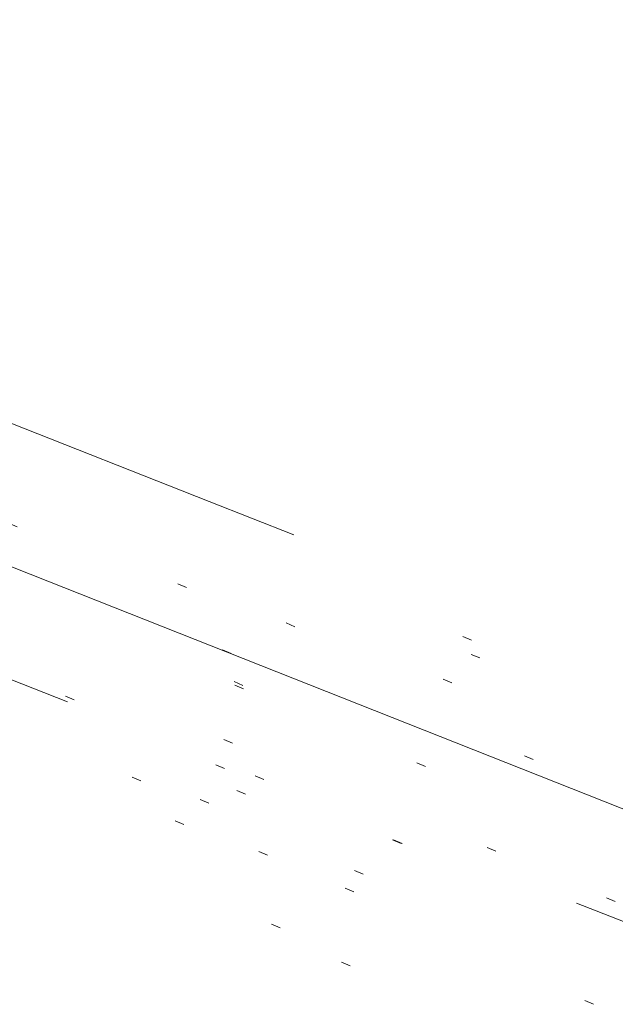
# Model space of a CAD drawing. Extents: x 413123 to 1465301, y 377724 to 504150.
# Tile 104 of 256: x 1463468.29 to 1463474.62, y 433125.6 to 433136.04. Entities that reach past the tile are written whole.
import ezdxf

# ---------------------------------------------------------------- set-up
doc = ezdxf.new("R2010")
doc.units = 0
doc.header["$MEASUREMENT"] = 0
for name, pattern in [('DGN Style 1', [8.732639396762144, 0.01453018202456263, -8.71810921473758]), ('DGN Style 3', [20.34225483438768, 14.53018202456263, -5.812072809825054]), ('DGN Style 5', [10.171127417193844, 4.35905460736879, -5.812072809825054]), ('ohcombex', [0])]:
    doc.linetypes.add(name, pattern=pattern)
for name, color, linetype, lineweight in [('PV_X_Curb', 120, 'DGN Style 1', 0), ('PV_X_EOP', 7, 'DGN Style 3', 0), ('PV_X_Walk', 120, 'DGN Style 5', 0), ('UT_X_Overhead_Combined', 30, 'ohcombex', 0)]:
    doc.layers.add(name, color=color, linetype=linetype, lineweight=lineweight)
doc.layers.add('SV_Observation (Construction)', color=97, linetype='DGN Style 1', lineweight=0, transparency=0.9)

msp = doc.modelspace()

# ---------------------------------------------------------------- linework, layer by layer
at = {"layer": 'PV_X_Curb'}
for points, knots in [([(1463694.730807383, 433042.1012902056, 573.2000085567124), (1463688.122071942, 433044.6665198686, 573.2117681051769), (1463681.5133365, 433047.2317495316, 573.2235276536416), (1463674.904601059, 433049.7969791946, 573.2352872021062), (1463669.906627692, 433051.7384291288, 573.2422034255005), (1463664.908654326, 433053.679879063, 573.249119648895), (1463659.910680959, 433055.6213289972, 573.2560358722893), (1463659.31440991, 433055.8530469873, 573.3282538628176), (1463658.718138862, 433056.0847649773, 573.400471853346), (1463658.121867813, 433056.3164829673, 573.4726898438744), (1463656.811811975, 433056.8455353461, 573.4691755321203), (1463655.501756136, 433057.3745877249, 573.4656612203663), (1463654.191700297, 433057.9036401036, 573.4621469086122), (1463647.078403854, 433060.7016199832, 573.4311409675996), (1463639.965107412, 433063.4995998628, 573.4001350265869), (1463632.851810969, 433066.2975797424, 573.3691290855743), (1463626.603526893, 433068.7760307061, 573.3262890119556), (1463620.355242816, 433071.25448167, 573.2834489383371), (1463614.10695874, 433073.7329326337, 573.2406088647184), (1463606.821724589, 433076.5483492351, 573.1778320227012), (1463599.536490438, 433079.3637658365, 573.1150551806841), (1463592.251256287, 433082.1791824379, 573.052278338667), (1463585.048675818, 433085.0513616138, 572.9767093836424), (1463577.846095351, 433087.9235407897, 572.901140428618), (1463570.643514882, 433090.7957199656, 572.8255714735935), (1463568.520856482, 433091.6009161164, 572.8136526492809), (1463566.398198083, 433092.4061122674, 572.8017338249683), (1463564.275539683, 433093.2113084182, 572.7898150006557), (1463563.658286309, 433093.4932407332, 572.723361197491), (1463563.041032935, 433093.7751730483, 572.6569073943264), (1463562.423779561, 433094.0571053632, 572.5904535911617), (1463557.897842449, 433095.8076798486, 572.5495712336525), (1463553.371905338, 433097.5582543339, 572.5086888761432), (1463548.845968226, 433099.3088288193, 572.4678065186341), (1463541.746736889, 433102.0973839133, 572.4116307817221), (1463534.647505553, 433104.8859390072, 572.3554550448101), (1463527.548274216, 433107.6744941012, 572.2992793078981), (1463527.099574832, 433107.8541490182, 572.3819727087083), (1463526.650875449, 433108.0338039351, 572.4646661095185), (1463526.202176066, 433108.2134588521, 572.5473595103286), (1463518.442801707, 433111.2934591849, 572.5872886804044), (1463510.683427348, 433114.3734595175, 572.6272178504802), (1463502.924052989, 433117.4534598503, 572.6671470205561), (1463495.101662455, 433120.5759616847, 572.6180249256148), (1463487.279271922, 433123.6984635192, 572.5689028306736), (1463479.456881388, 433126.8209653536, 572.5197807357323), (1463474.540841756, 433128.7396558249, 572.5305568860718), (1463469.624802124, 433130.6583462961, 572.5413330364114), (1463464.708762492, 433132.5770367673, 572.5521091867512), (1463464.15178183, 433132.7738995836, 572.4839343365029), (1463463.594801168, 433132.9707623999, 572.4157594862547), (1463463.037820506, 433133.1676252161, 572.3475846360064), (1463455.395093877, 433136.1460172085, 572.2965798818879), (1463447.752367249, 433139.1244092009, 572.2455751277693), (1463440.10964062, 433142.1028011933, 572.1945703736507), (1463439.463345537, 433142.3911085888, 572.2249332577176), (1463438.817050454, 433142.6794159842, 572.2552961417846), (1463438.170755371, 433142.9677233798, 572.2856590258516), (1463431.589276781, 433145.5431962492, 572.3185177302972), (1463425.007798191, 433148.1186691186, 572.351376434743), (1463418.4263196, 433150.6941419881, 572.3842351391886), (1463413.565512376, 433152.6091060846, 572.3506952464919), (1463408.704705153, 433154.5240701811, 572.3171553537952), (1463403.843897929, 433156.4390342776, 572.2836154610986), (1463402.295983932, 433157.0721267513, 572.2966227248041), (1463400.748069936, 433157.7052192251, 572.3096299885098), (1463399.20015594, 433158.3383116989, 572.3226372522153), (1463398.571326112, 433158.6030358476, 572.2531442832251), (1463397.942496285, 433158.8677599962, 572.1836513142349), (1463397.313666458, 433159.1324841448, 572.1141583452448), (1463389.499427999, 433162.1494767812, 572.1431257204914), (1463381.68518954, 433165.1664694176, 572.172093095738), (1463373.87095108, 433168.1834620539, 572.2010604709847), (1463373.202610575, 433168.4242856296, 572.2485422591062), (1463372.53427007, 433168.6651092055, 572.2960240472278), (1463371.865929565, 433168.9059327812, 572.3435058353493), (1463366.852918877, 433170.8940812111, 572.309207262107), (1463361.839908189, 433172.882229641, 572.2749086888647), (1463356.826897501, 433174.8703780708, 572.2406101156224), (1463350.263613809, 433177.4130764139, 572.2105829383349), (1463343.700330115, 433179.955774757, 572.1805557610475), (1463337.137046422, 433182.4984731, 572.1505285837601), (1463332.732110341, 433184.1753668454, 572.1399057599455), (1463328.327174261, 433185.8522605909, 572.129282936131), (1463323.922238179, 433187.5291543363, 572.1186601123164), (1463323.550514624, 433187.6736224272, 572.0672464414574), (1463323.17879107, 433187.8180905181, 572.0158327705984), (1463322.807067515, 433187.9625586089, 571.9644190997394), (1463314.242457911, 433191.4677850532, 571.9189611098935), (1463305.677848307, 433194.9730114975, 571.8735031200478), (1463297.113238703, 433198.4782379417, 571.8280451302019), (1463296.447798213, 433198.6498683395, 571.8729159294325), (1463295.782357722, 433198.8214987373, 571.917786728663), (1463295.116917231, 433198.9931291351, 571.9626575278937), (1463288.43623397, 433201.6173953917, 571.9595616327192), (1463281.755550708, 433204.2416616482, 571.9564657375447), (1463275.074867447, 433206.8659279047, 571.9533698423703), (1463270.698621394, 433208.5836220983, 571.955071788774), (1463266.322375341, 433210.3013162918, 571.9567737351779), (1463261.946129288, 433212.0190104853, 571.9584756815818), (1463261.255964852, 433212.2907585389, 571.8814296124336), (1463260.565800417, 433212.5625065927, 571.8043835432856), (1463259.875635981, 433212.8342546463, 571.7273374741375), (1463253.221984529, 433215.4661261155, 571.684237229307), (1463246.568333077, 433218.0979975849, 571.6411369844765), (1463239.914681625, 433220.7298690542, 571.5980367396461), (1463232.697418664, 433223.5591135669, 571.584901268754), (1463225.480155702, 433226.3883580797, 571.5717657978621), (1463218.262892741, 433229.2176025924, 571.5586303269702), (1463212.689928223, 433231.3845503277, 571.501804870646), (1463207.116963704, 433233.5514980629, 571.4449794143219), (1463201.543999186, 433235.7184457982, 571.3881539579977), (1463197.702392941, 433237.2969398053, 571.3824755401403), (1463193.860786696, 433238.8754338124, 571.376797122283), (1463190.01918045, 433240.4539278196, 571.3711187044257), (1463189.420555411, 433240.6641899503, 571.4587546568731), (1463188.821930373, 433240.874452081, 571.5463906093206), (1463188.223305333, 433241.0847142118, 571.6340265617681), (1463185.054584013, 433242.3131517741, 571.6250500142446), (1463181.885862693, 433243.5415893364, 571.6160734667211), (1463178.717141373, 433244.7700268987, 571.6070969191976), (1463171.181422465, 433247.7347391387, 571.5342143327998), (1463163.645703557, 433250.6994513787, 571.4613317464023), (1463156.10998465, 433253.6641636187, 571.3884491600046), (1463148.761307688, 433256.5197229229, 571.322577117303), (1463141.412630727, 433259.3752822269, 571.2567050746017), (1463134.063953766, 433262.2308415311, 571.1908330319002), (1463126.984343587, 433264.9936274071, 571.2120531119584), (1463119.904733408, 433267.756413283, 571.2332731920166), (1463112.82512323, 433270.519199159, 571.2544932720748), (1463106.948373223, 433272.8554993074, 571.272380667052), (1463101.071623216, 433275.1917994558, 571.290268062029), (1463095.19487321, 433277.5280996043, 571.3081554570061), (1463087.382378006, 433280.5556578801, 571.2445784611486), (1463079.569882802, 433283.583216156, 571.1810014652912), (1463071.757387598, 433286.6107744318, 571.1174244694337), (1463067.011834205, 433288.4980060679, 571.0790224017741), (1463062.266280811, 433290.385237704, 571.0406203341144), (1463057.520727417, 433292.27246934, 571.0022182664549), (1463052.596696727, 433294.1302708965, 570.9741905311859), (1463047.672666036, 433295.988072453, 570.946162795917), (1463042.748635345, 433297.8458740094, 570.9181350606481), (1463040.996474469, 433298.028892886, 570.6600759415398), (1463037.884741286, 433298.0614564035, 570.3732611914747), (1463033.533792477, 433297.4811137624, 570.213053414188), (1463028.578927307, 433295.8351240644, 570.8846791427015), (1463025.750437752, 433293.3300609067, 570.5443428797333), (1463024.222435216, 433291.00068514, 570.5092220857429), (1463023.412434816, 433289.7658735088, 570.490604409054), (1463022.602434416, 433288.5310618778, 570.4719867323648), (1463021.792434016, 433287.2962502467, 570.4533690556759), (1463021.001432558, 433285.3732457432, 570.5012869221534), (1463020.2104311, 433283.4502412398, 570.549204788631), (1463019.419429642, 433281.5272367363, 570.5971226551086), (1463018.531487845, 433279.3825151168, 570.6481372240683), (1463017.643546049, 433277.2377934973, 570.6991517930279), (1463016.755604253, 433275.0930718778, 570.7501663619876), (1463014.741467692, 433270.0950215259, 570.9656913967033), (1463012.727331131, 433265.096971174, 571.181216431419), (1463010.71319457, 433260.0989208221, 571.3967414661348)], [0, 0, 0, 0, 0.01923076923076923, 0.01923076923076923, 0.01923076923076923, 0.03846153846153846, 0.03846153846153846, 0.03846153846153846, 0.05769230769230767, 0.05769230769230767, 0.05769230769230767, 0.07692307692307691, 0.07692307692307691, 0.07692307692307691, 0.09615384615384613, 0.09615384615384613, 0.09615384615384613, 0.1153846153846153, 0.1153846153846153, 0.1153846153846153, 0.1346153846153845, 0.1346153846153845, 0.1346153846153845, 0.1538461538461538, 0.1538461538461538, 0.1538461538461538, 0.1730769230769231, 0.1730769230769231, 0.1730769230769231, 0.1923076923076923, 0.1923076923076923, 0.1923076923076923, 0.2115384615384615, 0.2115384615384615, 0.2115384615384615, 0.2307692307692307, 0.2307692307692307, 0.2307692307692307, 0.25, 0.25, 0.25, 0.269230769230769, 0.269230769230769, 0.269230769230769, 0.2884615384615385, 0.2884615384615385, 0.2884615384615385, 0.3076923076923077, 0.3076923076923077, 0.3076923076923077, 0.3269230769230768, 0.3269230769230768, 0.3269230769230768, 0.3461538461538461, 0.3461538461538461, 0.3461538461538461, 0.3653846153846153, 0.3653846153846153, 0.3653846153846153, 0.3846153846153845, 0.3846153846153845, 0.3846153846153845, 0.4038461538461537, 0.4038461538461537, 0.4038461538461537, 0.423076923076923, 0.423076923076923, 0.423076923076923, 0.4423076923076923, 0.4423076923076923, 0.4423076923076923, 0.4615384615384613, 0.4615384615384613, 0.4615384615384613, 0.4807692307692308, 0.4807692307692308, 0.4807692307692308, 0.5, 0.5, 0.5, 0.5192307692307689, 0.5192307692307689, 0.5192307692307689, 0.538461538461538, 0.538461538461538, 0.538461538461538, 0.5576923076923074, 0.5576923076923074, 0.5576923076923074, 0.576923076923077, 0.576923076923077, 0.576923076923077, 0.5961538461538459, 0.5961538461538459, 0.5961538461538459, 0.6153846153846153, 0.6153846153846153, 0.6153846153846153, 0.6346153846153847, 0.6346153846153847, 0.6346153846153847, 0.6538461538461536, 0.6538461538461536, 0.6538461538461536, 0.673076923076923, 0.673076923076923, 0.673076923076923, 0.6923076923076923, 0.6923076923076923, 0.6923076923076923, 0.7115384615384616, 0.7115384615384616, 0.7115384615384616, 0.7307692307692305, 0.7307692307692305, 0.7307692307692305, 0.7499999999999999, 0.7499999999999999, 0.7499999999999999, 0.7692307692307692, 0.7692307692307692, 0.7692307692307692, 0.7884615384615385, 0.7884615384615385, 0.7884615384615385, 0.8076923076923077, 0.8076923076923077, 0.8076923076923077, 0.826923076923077, 0.826923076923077, 0.826923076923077, 0.846153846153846, 0.846153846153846, 0.846153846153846, 0.8653846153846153, 0.8653846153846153, 0.8653846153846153, 0.8846153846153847, 0.8846153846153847, 0.8846153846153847, 0.9038461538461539, 0.9038461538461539, 0.9038461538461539, 0.9087225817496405, 0.9125585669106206, 0.9159702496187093, 0.9230769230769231, 0.9230769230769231, 0.9230769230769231, 0.9423076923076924, 0.9423076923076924, 0.9423076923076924, 0.9615384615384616, 0.9615384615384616, 0.9615384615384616, 0.9807692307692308, 0.9807692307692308, 0.9807692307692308, 1, 1, 1, 1]), ([(1464212.130625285, 432930.1921386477, 574.8569475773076), (1464211.309927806, 432926.6717508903, 574.8043550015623), (1464208.620583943, 432919.4336842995, 574.59247811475), (1464203.942792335, 432911.4759950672, 574.9755149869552), (1464198.528113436, 432907.065000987, 574.3013993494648), (1464195.129930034, 432904.9843538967, 574.1567793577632), (1464190.424056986, 432902.8821727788, 574.9491376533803), (1464184.484657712, 432901.1540257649, 574.5405969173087), (1464177.178004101, 432901.5982480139, 574.618938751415), (1464172.360644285, 432902.5498269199, 574.540636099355), (1464170.098213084, 432903.4430988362, 574.5563680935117), (1464162.859082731, 432906.3013125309, 574.606705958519), (1464155.619952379, 432909.1595262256, 574.6570438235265), (1464148.380822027, 432912.0177399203, 574.7073816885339), (1464141.151301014, 432914.8902431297, 574.7073216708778), (1464133.92178, 432917.7627463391, 574.7072616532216), (1464126.692258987, 432920.6352495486, 574.7072016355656), (1464118.299673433, 432923.8963305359, 574.7083911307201), (1464109.907087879, 432927.1574115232, 574.7095806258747), (1464101.514502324, 432930.4184925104, 574.7107701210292), (1464094.565360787, 432933.130540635, 574.7407559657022), (1464087.61621925, 432935.8425887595, 574.7707418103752), (1464080.667077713, 432938.554636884, 574.8007276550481), (1464073.934937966, 432941.2263393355, 574.8213669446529), (1464067.202798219, 432943.898041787, 574.8420062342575), (1464060.470658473, 432946.5697442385, 574.8626455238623), (1464057.576627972, 432947.7186628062, 574.8432796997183), (1464054.682597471, 432948.8675813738, 574.8239138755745), (1464051.788566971, 432950.0164999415, 574.8045480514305), (1464048.178118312, 432951.4627468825, 574.7485807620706), (1464044.567669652, 432952.9089938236, 574.6926134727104), (1464040.957220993, 432954.3552407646, 574.6366461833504), (1464036.026248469, 432956.2655431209, 574.6576247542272), (1464031.095275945, 432958.1758454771, 574.6786033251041), (1464026.164303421, 432960.0861478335, 574.6995818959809), (1464025.481248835, 432960.3621999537, 574.7846270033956), (1464024.798194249, 432960.6382520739, 574.8696721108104), (1464024.115139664, 432960.9143041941, 574.9547172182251), (1464019.953009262, 432962.5411523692, 574.9621940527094), (1464015.790878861, 432964.1680005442, 574.9696708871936), (1464011.628748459, 432965.7948487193, 574.977147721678), (1464011.04864364, 432966.0149524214, 574.8862879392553), (1464010.46853882, 432966.2350561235, 574.7954281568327), (1464009.888434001, 432966.4551598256, 574.7045683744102), (1464003.274891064, 432969.0729880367, 574.7150542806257), (1463996.661348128, 432971.6908162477, 574.7255401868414), (1463990.047805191, 432974.3086444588, 574.736026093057), (1463988.669673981, 432974.8809759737, 574.7338566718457), (1463987.29154277, 432975.4533074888, 574.7316872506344), (1463985.91341156, 432976.0256390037, 574.7295178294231), (1463985.302306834, 432976.2580753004, 574.8215004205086), (1463984.691202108, 432976.4905115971, 574.9134830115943), (1463984.080097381, 432976.7229478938, 575.0054656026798), (1463979.817419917, 432978.3858828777, 575.0066354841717), (1463975.554742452, 432980.0488178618, 575.0078053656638), (1463971.292064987, 432981.7117528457, 575.0089752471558), (1463963.356387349, 432984.9149377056, 575.0146263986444), (1463955.420709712, 432988.1181225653, 575.0202775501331), (1463947.485032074, 432991.3213074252, 575.0259287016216), (1463941.290077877, 432993.6868748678, 575.0083102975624), (1463935.095123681, 432996.0524423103, 574.990691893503), (1463928.900169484, 432998.4180097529, 574.9730734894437), (1463921.313287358, 433001.3706240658, 574.974915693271), (1463913.726405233, 433004.3232383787, 574.9767578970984), (1463906.139523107, 433007.2758526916, 574.9786001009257), (1463898.560596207, 433010.2391392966, 574.9626699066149), (1463890.981669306, 433013.2024259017, 574.9467397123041), (1463883.402742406, 433016.1657125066, 574.9308095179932), (1463881.345594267, 433016.9902447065, 574.9117253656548), (1463879.288446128, 433017.8147769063, 574.8926412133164), (1463877.231297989, 433018.6393091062, 574.8735570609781), (1463876.686567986, 433018.90836837, 574.7907628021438), (1463876.141837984, 433019.1774276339, 574.7079685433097), (1463875.597107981, 433019.4464868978, 574.6251742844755), (1463866.491552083, 433023.0102079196, 574.5286453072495), (1463857.385996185, 433026.5739289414, 574.4321163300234), (1463848.280440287, 433030.1376499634, 574.3355873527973), (1463842.273435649, 433032.5433451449, 574.290891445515), (1463836.26643101, 433034.9490403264, 574.2461955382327), (1463830.259426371, 433037.354735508, 574.2014996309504), (1463827.706954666, 433038.3596743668, 574.2016278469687), (1463825.154482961, 433039.3646132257, 574.2017560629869), (1463822.602011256, 433040.3695520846, 574.2018842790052), (1463822.273060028, 433040.5216812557, 574.2449460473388), (1463821.9441088, 433040.673810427, 574.2880078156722), (1463821.615157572, 433040.8259395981, 574.3310695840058), (1463814.081882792, 433043.8160048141, 574.2658061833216), (1463806.548608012, 433046.8060700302, 574.2005427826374), (1463799.015333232, 433049.7961352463, 574.1352793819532), (1463790.881392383, 433052.9784830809, 574.0409375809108), (1463782.747451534, 433056.1608309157, 573.9465957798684), (1463774.613510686, 433059.3431787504, 573.8522539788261), (1463767.30279864, 433062.1866842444, 573.7907467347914), (1463759.992086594, 433065.0301897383, 573.7292394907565), (1463752.681374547, 433067.8736952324, 573.6677322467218), (1463745.746627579, 433070.6484046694, 573.6115134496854), (1463738.81188061, 433073.4231141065, 573.5552946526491), (1463731.877133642, 433076.1978235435, 573.4990758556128), (1463723.920721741, 433079.269784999, 573.4558768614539), (1463715.96430984, 433082.3417464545, 573.412677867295), (1463708.007897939, 433085.4137079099, 573.3694788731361), (1463699.705494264, 433088.6982952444, 573.2960693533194), (1463691.40309059, 433091.9828825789, 573.2226598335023), (1463683.100686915, 433095.2674699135, 573.1492503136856), (1463675.369218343, 433098.3176278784, 573.0764007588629), (1463667.637749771, 433101.3677858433, 573.0035512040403), (1463659.906281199, 433104.4179438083, 572.9307016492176), (1463654.180695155, 433106.6960611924, 572.8929602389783), (1463648.455109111, 433108.9741785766, 572.855218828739), (1463642.729523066, 433111.2522959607, 572.8174774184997), (1463634.990870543, 433114.2968556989, 572.7735525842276), (1463627.252218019, 433117.3414154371, 572.7296277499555), (1463619.513565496, 433120.3859751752, 572.6857029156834), (1463610.349498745, 433123.93395352, 572.6620255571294), (1463601.185431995, 433127.4819318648, 572.6383481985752), (1463592.021365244, 433131.0299102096, 572.6146708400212), (1463584.379899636, 433134.0860580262, 572.5703305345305), (1463576.738434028, 433137.1422058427, 572.5259902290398), (1463569.096968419, 433140.1983536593, 572.4816499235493), (1463560.424944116, 433143.6374746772, 572.4263088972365), (1463551.752919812, 433147.0765956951, 572.3709678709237), (1463543.080895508, 433150.5157167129, 572.315626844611), (1463535.024004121, 433153.6725581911, 572.2917231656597), (1463526.967112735, 433156.8293996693, 572.2678194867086), (1463518.910221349, 433159.9862411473, 572.2439158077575), (1463505.273646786, 433165.3724393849, 572.2223349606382), (1463491.637072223, 433170.7586376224, 572.2007541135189), (1463478.00049766, 433176.1448358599, 572.1791732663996), (1463470.02998399, 433179.2607996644, 572.1634328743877), (1463462.05947032, 433182.3767634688, 572.1476924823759), (1463454.08895665, 433185.4927272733, 572.1319520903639), (1463447.976240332, 433187.9013968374, 572.1084402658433), (1463441.863524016, 433190.3100664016, 572.084928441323), (1463435.750807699, 433192.7187359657, 572.0614166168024), (1463430.533446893, 433194.7109056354, 572.0246570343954), (1463425.316086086, 433196.703075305, 571.9878974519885), (1463420.098725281, 433198.6952449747, 571.9511378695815), (1463420.088321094, 433198.7497997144, 571.9601351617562), (1463420.077916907, 433198.804354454, 571.9691324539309), (1463420.067512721, 433198.8589091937, 571.9781297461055)], [0, 0, 0, 0, 0.004233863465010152, 0.009367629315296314, 0.01063404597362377, 0.01259545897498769, 0.01409081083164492, 0.01684419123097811, 0.01986488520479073, 0.02272727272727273, 0.02272727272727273, 0.02272727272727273, 0.04545454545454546, 0.04545454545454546, 0.04545454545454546, 0.06818181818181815, 0.06818181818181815, 0.06818181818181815, 0.09090909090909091, 0.09090909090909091, 0.09090909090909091, 0.1136363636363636, 0.1136363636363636, 0.1136363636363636, 0.1363636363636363, 0.1363636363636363, 0.1363636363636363, 0.159090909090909, 0.159090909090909, 0.159090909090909, 0.1818181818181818, 0.1818181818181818, 0.1818181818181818, 0.2045454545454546, 0.2045454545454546, 0.2045454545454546, 0.2272727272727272, 0.2272727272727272, 0.2272727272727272, 0.2499999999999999, 0.2499999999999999, 0.2499999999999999, 0.2727272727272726, 0.2727272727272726, 0.2727272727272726, 0.2954545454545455, 0.2954545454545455, 0.2954545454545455, 0.3181818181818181, 0.3181818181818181, 0.3181818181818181, 0.3409090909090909, 0.3409090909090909, 0.3409090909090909, 0.3636363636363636, 0.3636363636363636, 0.3636363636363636, 0.3863636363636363, 0.3863636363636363, 0.3863636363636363, 0.4090909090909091, 0.4090909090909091, 0.4090909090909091, 0.4318181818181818, 0.4318181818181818, 0.4318181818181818, 0.4545454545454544, 0.4545454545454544, 0.4545454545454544, 0.4772727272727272, 0.4772727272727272, 0.4772727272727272, 0.4999999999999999, 0.4999999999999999, 0.4999999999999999, 0.5227272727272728, 0.5227272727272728, 0.5227272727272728, 0.5454545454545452, 0.5454545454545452, 0.5454545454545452, 0.5681818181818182, 0.5681818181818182, 0.5681818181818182, 0.5909090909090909, 0.5909090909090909, 0.5909090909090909, 0.6136363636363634, 0.6136363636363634, 0.6136363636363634, 0.6363636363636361, 0.6363636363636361, 0.6363636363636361, 0.6590909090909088, 0.6590909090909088, 0.6590909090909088, 0.6818181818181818, 0.6818181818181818, 0.6818181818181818, 0.7045454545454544, 0.7045454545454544, 0.7045454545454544, 0.7272727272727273, 0.7272727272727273, 0.7272727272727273, 0.75, 0.75, 0.75, 0.7727272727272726, 0.7727272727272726, 0.7727272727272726, 0.7954545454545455, 0.7954545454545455, 0.7954545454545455, 0.8181818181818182, 0.8181818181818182, 0.8181818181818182, 0.8409090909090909, 0.8409090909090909, 0.8409090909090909, 0.8636363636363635, 0.8636363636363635, 0.8636363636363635, 0.8863636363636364, 0.8863636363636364, 0.8863636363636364, 0.9090909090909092, 0.9090909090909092, 0.9090909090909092, 0.9318181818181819, 0.9318181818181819, 0.9318181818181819, 0.9545454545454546, 0.9545454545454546, 0.9545454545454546, 0.9772727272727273, 0.9772727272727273, 0.9772727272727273, 1, 1, 1, 1])]:
    msp.add_open_spline(points, degree=3, knots=knots, dxfattribs=at)
at = {"layer": 'PV_X_EOP'}
for points, knots in [([(1463695.37345491, 433042.3269481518, 573.2056029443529), (1463695.118355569, 433042.4173281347, 573.1929567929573), (1463694.863256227, 433042.5077081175, 573.1803106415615), (1463694.608156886, 433042.5980881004, 573.1676644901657), (1463688.127196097, 433045.133574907, 573.1638691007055), (1463681.646235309, 433047.6690617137, 573.1600737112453), (1463675.165274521, 433050.2045485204, 573.1562783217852), (1463668.255959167, 433052.9440202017, 573.1540820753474), (1463661.346643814, 433055.6834918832, 573.1518858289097), (1463654.437328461, 433058.4229635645, 573.149689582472), (1463647.338400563, 433061.2071824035, 573.1301154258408), (1463640.239472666, 433063.9914012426, 573.1105412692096), (1463633.140544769, 433066.7756200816, 573.0909671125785), (1463626.823799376, 433069.2202639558, 573.0453158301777), (1463620.507053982, 433071.6649078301, 572.999664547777), (1463614.190308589, 433074.1095517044, 572.9540132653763), (1463606.930945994, 433076.9629614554, 572.8967218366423), (1463599.671583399, 433079.8163712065, 572.8394304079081), (1463592.412220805, 433082.6697809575, 572.7821389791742), (1463585.208613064, 433085.5359198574, 572.7224006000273), (1463578.005005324, 433088.4020587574, 572.6626622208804), (1463570.801397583, 433091.2681976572, 572.6029238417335), (1463563.539543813, 433094.1288766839, 572.5195568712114), (1463556.277690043, 433096.9895557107, 572.4361899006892), (1463549.015836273, 433099.8502347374, 572.3528229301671), (1463541.464235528, 433102.896740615, 572.3143753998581), (1463533.912634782, 433105.9432464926, 572.2759278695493), (1463526.361034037, 433108.9897523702, 572.2374803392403), (1463524.510466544, 433109.6486739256, 572.222419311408), (1463522.659899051, 433110.307595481, 572.2073582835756), (1463520.809331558, 433110.9665170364, 572.1922972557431), (1463520.996148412, 433111.478044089, 572.2051758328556), (1463521.182965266, 433111.9895711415, 572.2180544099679), (1463521.36978212, 433112.5010981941, 572.2309329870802), (1463520.520611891, 433112.8412018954, 572.2365752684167), (1463519.671441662, 433113.1813055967, 572.2422175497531), (1463518.822271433, 433113.5214092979, 572.2478598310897), (1463518.644435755, 433113.0349413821, 572.2388127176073), (1463518.466600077, 433112.5484734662, 572.229765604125), (1463518.288764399, 433112.0620055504, 572.2207184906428), (1463514.835464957, 433113.4033588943, 572.2367800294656), (1463511.382165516, 433114.7447122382, 572.2528415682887), (1463507.928866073, 433116.0860655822, 572.2689031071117), (1463493.594865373, 433121.7420238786, 572.2482959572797), (1463479.260864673, 433127.3979821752, 572.2276888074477), (1463464.926863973, 433133.0539404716, 572.2070816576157), (1463449.455525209, 433139.0728186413, 572.1640707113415), (1463433.984186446, 433145.0916968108, 572.1210597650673), (1463418.512847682, 433151.1105749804, 572.0780488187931), (1463413.328996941, 433153.1553309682, 572.0135393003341), (1463408.145146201, 433155.200086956, 571.9490297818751), (1463402.961295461, 433157.2448429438, 571.8845202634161), (1463403.132465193, 433157.7716799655, 571.9190447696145), (1463403.303634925, 433158.2985169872, 571.953569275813), (1463403.474804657, 433158.825354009, 571.9880937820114), (1463402.600267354, 433159.1613721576, 571.9863420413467), (1463401.725730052, 433159.4973903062, 571.984590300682), (1463400.851192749, 433159.8334084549, 571.9828385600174), (1463400.653049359, 433159.3552482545, 571.9439093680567), (1463400.454905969, 433158.8770880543, 571.9049801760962), (1463400.256762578, 433158.3989278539, 571.8660509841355), (1463399.322085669, 433158.774478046, 571.9116587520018), (1463398.387408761, 433159.150028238, 571.9572665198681), (1463397.452731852, 433159.5255784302, 572.0028742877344), (1463389.04126259, 433162.8168634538, 571.9920574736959), (1463380.629793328, 433166.1081484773, 571.9812406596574), (1463372.218324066, 433169.3994335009, 571.9704238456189), (1463367.156032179, 433171.3851717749, 571.9528553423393), (1463362.093740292, 433173.370910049, 571.9352868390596), (1463357.031448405, 433175.3566483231, 571.91771833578), (1463350.485608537, 433177.9162151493, 571.9032139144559), (1463343.93976867, 433180.4757819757, 571.8887094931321), (1463337.393928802, 433183.0353488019, 571.8742050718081), (1463332.955818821, 433184.7683232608, 571.8612483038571), (1463328.517708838, 433186.5012977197, 571.8482915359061), (1463324.079598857, 433188.2342721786, 571.835334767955), (1463307.834725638, 433194.592922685, 571.7755947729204), (1463291.58985242, 433200.9515731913, 571.7158547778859), (1463275.344979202, 433207.3102236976, 571.6561147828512), (1463270.255842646, 433209.3105723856, 571.6395679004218), (1463265.16670609, 433211.3109210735, 571.6230210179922), (1463260.077569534, 433213.3112697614, 571.6064741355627), (1463253.452444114, 433215.9179517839, 571.5595870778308), (1463246.827318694, 433218.5246338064, 571.5127000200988), (1463240.202193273, 433221.1313158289, 571.4658129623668), (1463232.962477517, 433223.9732301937, 571.4532933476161), (1463225.722761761, 433226.8151445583, 571.4407737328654), (1463218.483046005, 433229.6570589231, 571.4282541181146), (1463212.90690448, 433231.8646312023, 571.4088467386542), (1463207.330762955, 433234.0722034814, 571.3894393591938), (1463201.754621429, 433236.2797757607, 571.3700319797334), (1463194.142429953, 433239.2572758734, 571.3409586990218), (1463186.530238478, 433242.2347759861, 571.3118854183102), (1463178.918047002, 433245.2122760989, 571.2828121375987), (1463169.428496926, 433248.9128530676, 571.1919051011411), (1463159.93894685, 433252.6134300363, 571.1009980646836), (1463150.449396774, 433256.314007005, 571.0100910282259), (1463145.077359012, 433258.4557943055, 570.9673048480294), (1463139.70532125, 433260.5975816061, 570.9245186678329), (1463134.333283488, 433262.7393689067, 570.8817324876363), (1463132.297653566, 433263.5246301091, 570.8037126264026), (1463130.262023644, 433264.3098913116, 570.7256927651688), (1463128.226393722, 433265.0951525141, 570.6476729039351), (1463128.413443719, 433265.4813551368, 570.6980714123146), (1463128.600493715, 433265.8675577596, 570.748469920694), (1463128.787543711, 433266.2537603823, 570.7988684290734), (1463127.919822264, 433266.676285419, 570.7925938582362), (1463127.052100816, 433267.0988104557, 570.786319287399), (1463126.184379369, 433267.5213354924, 570.7800447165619), (1463126.004706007, 433267.0870623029, 570.7088488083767), (1463125.825032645, 433266.6527891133, 570.6376529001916), (1463125.645359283, 433266.2185159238, 570.5664569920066), (1463121.458270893, 433267.8591123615, 570.6667666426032), (1463117.271182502, 433269.4997087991, 570.7670762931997), (1463113.084094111, 433271.1403052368, 570.8673859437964), (1463107.189564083, 433273.4271367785, 570.8747985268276), (1463101.295034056, 433275.7139683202, 570.8822111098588), (1463095.400504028, 433278.0007998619, 570.88962369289), (1463087.576983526, 433281.0591137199, 570.8606773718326), (1463079.753463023, 433284.117427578, 570.8317310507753), (1463071.92994252, 433287.175741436, 570.8027847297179), (1463067.216062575, 433289.0371870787, 570.7609532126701), (1463062.502182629, 433290.8986327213, 570.7191216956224), (1463057.788302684, 433292.7600783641, 570.6772901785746), (1463055.438489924, 433293.6549933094, 570.597871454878), (1463053.088677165, 433294.5499082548, 570.5184527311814), (1463050.738864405, 433295.4448232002, 570.4390340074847), (1463050.919405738, 433295.974786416, 570.493206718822), (1463051.099947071, 433296.5047496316, 570.547379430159), (1463051.280488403, 433297.0347128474, 570.6015521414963), (1463050.479713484, 433297.3478403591, 570.5996470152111), (1463049.678938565, 433297.660967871, 570.5977418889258), (1463048.878163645, 433297.9740953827, 570.5958367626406), (1463048.616684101, 433297.4827268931, 570.554312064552), (1463048.355204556, 433296.9913584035, 570.5127873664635), (1463048.093725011, 433296.499989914, 570.471262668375), (1463046.16244202, 433297.1796919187, 570.4532430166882), (1463044.231159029, 433297.8593939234, 570.4352233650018), (1463042.299876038, 433298.5390959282, 570.4172037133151), (1463040.683227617, 433298.6270722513, 570.3881765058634), (1463037.665619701, 433298.5647521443, 570.3323767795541), (1463033.387011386, 433297.9238663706, 570.2772123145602), (1463028.240821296, 433296.3164198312, 570.1397972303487), (1463025.314393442, 433293.7317706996, 570.0019896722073), (1463023.773730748, 433291.3674614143, 569.9858104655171), (1463022.862373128, 433289.9688870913, 569.9762398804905), (1463021.951015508, 433288.5703127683, 569.966669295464), (1463021.039657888, 433287.1717384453, 569.9570987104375)], [0, 0, 0, 0, 0.02083333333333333, 0.02083333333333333, 0.02083333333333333, 0.04166666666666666, 0.04166666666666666, 0.04166666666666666, 0.06249999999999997, 0.06249999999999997, 0.06249999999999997, 0.08333333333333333, 0.08333333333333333, 0.08333333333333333, 0.1041666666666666, 0.1041666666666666, 0.1041666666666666, 0.1249999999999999, 0.1249999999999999, 0.1249999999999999, 0.1458333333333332, 0.1458333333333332, 0.1458333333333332, 0.1666666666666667, 0.1666666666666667, 0.1666666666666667, 0.1875, 0.1875, 0.1875, 0.2083333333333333, 0.2083333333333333, 0.2083333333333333, 0.2291666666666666, 0.2291666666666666, 0.2291666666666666, 0.2499999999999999, 0.2499999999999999, 0.2499999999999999, 0.2708333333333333, 0.2708333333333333, 0.2708333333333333, 0.2916666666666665, 0.2916666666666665, 0.2916666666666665, 0.3125, 0.3125, 0.3125, 0.3333333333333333, 0.3333333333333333, 0.3333333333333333, 0.3541666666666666, 0.3541666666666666, 0.3541666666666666, 0.375, 0.375, 0.375, 0.3958333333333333, 0.3958333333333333, 0.3958333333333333, 0.4166666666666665, 0.4166666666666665, 0.4166666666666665, 0.4374999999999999, 0.4374999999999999, 0.4374999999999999, 0.4583333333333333, 0.4583333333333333, 0.4583333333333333, 0.4791666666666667, 0.4791666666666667, 0.4791666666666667, 0.4999999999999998, 0.4999999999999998, 0.4999999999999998, 0.5208333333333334, 0.5208333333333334, 0.5208333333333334, 0.5416666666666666, 0.5416666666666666, 0.5416666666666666, 0.5624999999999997, 0.5624999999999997, 0.5624999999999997, 0.5833333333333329, 0.5833333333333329, 0.5833333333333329, 0.6041666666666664, 0.6041666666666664, 0.6041666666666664, 0.625, 0.625, 0.625, 0.6458333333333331, 0.6458333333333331, 0.6458333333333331, 0.6666666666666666, 0.6666666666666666, 0.6666666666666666, 0.6875, 0.6875, 0.6875, 0.7083333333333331, 0.7083333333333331, 0.7083333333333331, 0.7291666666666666, 0.7291666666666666, 0.7291666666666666, 0.75, 0.75, 0.75, 0.7708333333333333, 0.7708333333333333, 0.7708333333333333, 0.7916666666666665, 0.7916666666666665, 0.7916666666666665, 0.8125, 0.8125, 0.8125, 0.8333333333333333, 0.8333333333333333, 0.8333333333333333, 0.8541666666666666, 0.8541666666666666, 0.8541666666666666, 0.875, 0.875, 0.875, 0.8958333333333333, 0.8958333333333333, 0.8958333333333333, 0.9166666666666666, 0.9166666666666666, 0.9166666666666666, 0.9375, 0.9375, 0.9375, 0.9583333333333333, 0.9583333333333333, 0.9583333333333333, 0.9631710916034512, 0.9674286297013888, 0.9713421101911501, 0.9791666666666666, 0.9791666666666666, 0.9791666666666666, 1, 1, 1, 1]), ([(1464214.200372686, 432930.0125938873, 574.6750505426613), (1464213.214898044, 432926.361571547, 574.6554390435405), (1464210.335317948, 432919.1136593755, 574.599029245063), (1464204.815820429, 432909.1018665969, 574.3565281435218), (1464195.494840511, 432902.6681098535, 574.2832162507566), (1464186.151923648, 432899.5681180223, 574.3579811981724), (1464179.771464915, 432899.4143722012, 574.2952422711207), (1464176.994920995, 432899.668020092, 574.2613856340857), (1464177.044937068, 432900.1320857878, 574.246040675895), (1464177.09495314, 432900.5961514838, 574.2306957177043), (1464177.144969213, 432901.0602171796, 574.2153507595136), (1464175.927058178, 432901.3040810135, 574.2430371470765), (1464174.709147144, 432901.5479448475, 574.2707235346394), (1464173.491236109, 432901.7918086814, 574.2984099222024), (1464172.308644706, 432902.1755399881, 574.3005170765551), (1464171.126053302, 432902.5592712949, 574.3026242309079), (1464169.943461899, 432902.9430026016, 574.3047313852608), (1464162.723370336, 432905.8427434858, 574.3155121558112), (1464155.503278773, 432908.7424843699, 574.3262929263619), (1464148.28318721, 432911.642225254, 574.3370736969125), (1464140.963550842, 432914.5045510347, 574.3540033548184), (1464133.643914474, 432917.3668768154, 574.3709330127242), (1464126.324278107, 432920.229202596, 574.3878626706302), (1464117.99499256, 432923.5208416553, 574.3850035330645), (1464109.665707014, 432926.8124807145, 574.3821443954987), (1464101.336421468, 432930.1041197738, 574.379285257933), (1464094.336812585, 432932.7637912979, 574.3758200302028), (1464087.337203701, 432935.4234628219, 574.3723548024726), (1464080.337594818, 432938.083134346, 574.3688895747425), (1464078.566977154, 432938.7843228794, 574.3609047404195), (1464076.79635949, 432939.4855114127, 574.3529199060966), (1464075.025741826, 432940.1866999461, 574.3449350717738), (1464074.785709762, 432939.7564827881, 574.378228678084), (1464074.545677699, 432939.3262656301, 574.4115222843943), (1464074.305645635, 432938.8960484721, 574.4448158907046), (1464073.469345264, 432939.1969356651, 574.4458787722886), (1464072.633044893, 432939.4978228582, 574.4469416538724), (1464071.796744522, 432939.7987100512, 574.4480045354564), (1464071.97040793, 432940.312748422, 574.4287374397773), (1464072.144071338, 432940.8267867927, 574.409470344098), (1464072.317734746, 432941.3408251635, 574.3902032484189), (1464068.292155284, 432942.9036241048, 574.4173304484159), (1464064.266575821, 432944.4664230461, 574.444457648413), (1464060.240996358, 432946.0292219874, 574.4715848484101), (1464057.404422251, 432947.1787736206, 574.4864594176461), (1464054.567848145, 432948.3283252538, 574.5013339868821), (1464051.731274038, 432949.477876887, 574.516208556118), (1464048.063307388, 432950.938260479, 574.5399384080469), (1464044.395340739, 432952.398644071, 574.5636682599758), (1464040.727374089, 432953.8590276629, 574.5873981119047), (1464034.963458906, 432956.1062960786, 574.5898090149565), (1464029.199543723, 432958.3535644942, 574.5922199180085), (1464023.43562854, 432960.6008329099, 574.5946308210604), (1464018.911872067, 432962.4084709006, 574.5961729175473), (1464014.388115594, 432964.2161088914, 574.5977150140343), (1464009.864359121, 432966.0237468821, 574.5992571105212), (1464003.210304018, 432968.6501103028, 574.6283223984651), (1463996.556248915, 432971.2764737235, 574.657387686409), (1463989.902193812, 432973.9028371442, 574.686452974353), (1463983.644315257, 432976.3395090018, 574.6736079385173), (1463977.386436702, 432978.7761808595, 574.6607629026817), (1463971.128558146, 432981.2128527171, 574.6479178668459), (1463963.156694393, 432984.301570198, 574.6367747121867), (1463955.184830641, 432987.390287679, 574.6256315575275), (1463947.212966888, 432990.47900516, 574.6144884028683), (1463942.061457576, 432992.5408900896, 574.6094202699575), (1463936.909948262, 432994.6027750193, 574.6043521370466), (1463931.758438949, 432996.664659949, 574.5992840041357), (1463931.530278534, 432996.2388306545, 574.6105157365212), (1463931.302118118, 432995.8130013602, 574.6217474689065), (1463931.073957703, 432995.3871720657, 574.632979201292), (1463930.282763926, 432995.6687107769, 574.6290528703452), (1463929.49157015, 432995.9502494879, 574.6251265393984), (1463928.700376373, 432996.2317881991, 574.6212002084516), (1463928.807214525, 432996.705476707, 574.599354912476), (1463928.914052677, 432997.1791652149, 574.5775096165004), (1463929.020890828, 432997.6528537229, 574.5556643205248), (1463921.266149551, 433000.7043133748, 574.5760262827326), (1463913.511408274, 433003.7557730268, 574.5963882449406), (1463905.756666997, 433006.8072326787, 574.6167502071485), (1463898.165981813, 433009.7920181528, 574.6054520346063), (1463890.575296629, 433012.776803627, 574.594153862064), (1463882.984611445, 433015.7615891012, 574.5828556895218), (1463880.966246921, 433016.5788460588, 574.5677215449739), (1463878.947882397, 433017.3961030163, 574.552587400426), (1463876.929517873, 433018.2133599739, 574.5374532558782), (1463867.305783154, 433022.067236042, 574.4562781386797), (1463857.682048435, 433025.9211121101, 574.3751030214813), (1463848.058313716, 433029.7749881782, 574.293927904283), (1463842.0887679, 433032.15228938, 574.255719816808), (1463836.119222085, 433034.5295905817, 574.2175117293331), (1463830.149676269, 433036.9068917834, 574.1793036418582), (1463819.702520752, 433040.977061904, 574.114036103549), (1463809.255365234, 433045.0472320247, 574.0487685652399), (1463798.808209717, 433049.1174021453, 573.9835010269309), (1463790.688310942, 433052.3725879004, 573.8786775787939), (1463782.568412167, 433055.6277736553, 573.7738541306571), (1463774.448513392, 433058.8829594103, 573.6690306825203), (1463767.127717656, 433061.7370183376, 573.6030643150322), (1463759.806921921, 433064.591077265, 573.537097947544), (1463752.486126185, 433067.4451361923, 573.471131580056), (1463745.56751996, 433070.1466192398, 573.433483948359), (1463738.648913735, 433072.8481022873, 573.3958363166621), (1463731.73030751, 433075.5495853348, 573.3581886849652), (1463723.782972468, 433078.7051245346, 573.309049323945), (1463715.835637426, 433081.8606637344, 573.2599099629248), (1463707.888302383, 433085.0162029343, 573.2107706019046), (1463699.550043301, 433088.2607631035, 573.1408028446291), (1463691.211784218, 433091.5053232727, 573.0708350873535), (1463682.873525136, 433094.7498834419, 573.000867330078), (1463675.16451759, 433097.807374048, 572.9256101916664), (1463667.455510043, 433100.8648646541, 572.8503530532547), (1463659.746502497, 433103.9223552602, 572.7750959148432), (1463653.994087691, 433106.172674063, 572.7096262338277), (1463648.241672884, 433108.4229928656, 572.6441565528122), (1463642.489258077, 433110.6733116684, 572.5786868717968), (1463636.478925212, 433113.0512697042, 572.4919426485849), (1463630.468592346, 433115.4292277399, 572.4051984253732), (1463624.458259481, 433117.8071857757, 572.3184542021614), (1463624.206116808, 433117.2726760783, 572.3829538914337), (1463623.953974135, 433116.738166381, 572.447453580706), (1463623.701831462, 433116.2036566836, 572.5119532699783), (1463622.025810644, 433116.809407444, 572.5010582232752), (1463620.349789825, 433117.4151582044, 572.4901631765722), (1463618.673769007, 433118.0209089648, 572.4792681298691), (1463618.897990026, 433118.6383812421, 572.4475864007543), (1463619.122211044, 433119.2558535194, 572.4159046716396), (1463619.346432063, 433119.8733257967, 572.3842229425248), (1463610.151052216, 433123.4149093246, 572.3947054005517), (1463600.955672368, 433126.9564928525, 572.4051878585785), (1463591.760292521, 433130.4980763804, 572.4156703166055), (1463584.186192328, 433133.515636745, 572.3803871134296), (1463576.612092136, 433136.5331971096, 572.3451039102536), (1463569.037991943, 433139.5507574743, 572.3098207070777), (1463560.349163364, 433142.995578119, 572.2824074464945), (1463551.660334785, 433146.4403987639, 572.2549941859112), (1463542.971506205, 433149.8852194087, 572.227580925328), (1463534.92764778, 433153.0839553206, 572.2016946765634), (1463526.883789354, 433156.2826912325, 572.175808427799), (1463518.839930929, 433159.4814271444, 572.1499221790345), (1463505.060674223, 433164.8741050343, 572.1234911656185), (1463491.281417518, 433170.2667829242, 572.0970601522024), (1463477.502160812, 433175.6594608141, 572.0706291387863), (1463469.594324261, 433178.7703649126, 572.0379597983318), (1463461.68648771, 433181.8812690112, 572.0052904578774), (1463453.778651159, 433184.9921731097, 571.9726211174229), (1463447.751023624, 433187.3871797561, 571.9442134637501), (1463441.723396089, 433189.7821864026, 571.9158058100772), (1463435.695768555, 433192.1771930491, 571.8873981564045), (1463430.410020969, 433194.2126202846, 571.8528707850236), (1463425.124273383, 433196.2480475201, 571.8183434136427), (1463419.838525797, 433198.2834747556, 571.7838160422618)], [0, 0, 0, 0, 0.004335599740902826, 0.00918217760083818, 0.01294602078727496, 0.01724212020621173, 0.02040816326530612, 0.02040816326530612, 0.02040816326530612, 0.04081632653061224, 0.04081632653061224, 0.04081632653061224, 0.06122448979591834, 0.06122448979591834, 0.06122448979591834, 0.08163265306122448, 0.08163265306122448, 0.08163265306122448, 0.1020408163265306, 0.1020408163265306, 0.1020408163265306, 0.1224489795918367, 0.1224489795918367, 0.1224489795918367, 0.1428571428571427, 0.1428571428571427, 0.1428571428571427, 0.163265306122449, 0.163265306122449, 0.163265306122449, 0.1836734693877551, 0.1836734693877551, 0.1836734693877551, 0.2040816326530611, 0.2040816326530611, 0.2040816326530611, 0.2244897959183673, 0.2244897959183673, 0.2244897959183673, 0.2448979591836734, 0.2448979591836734, 0.2448979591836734, 0.2653061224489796, 0.2653061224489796, 0.2653061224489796, 0.2857142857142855, 0.2857142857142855, 0.2857142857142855, 0.3061224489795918, 0.3061224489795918, 0.3061224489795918, 0.3265306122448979, 0.3265306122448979, 0.3265306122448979, 0.346938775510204, 0.346938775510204, 0.346938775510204, 0.3673469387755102, 0.3673469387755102, 0.3673469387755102, 0.3877551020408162, 0.3877551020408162, 0.3877551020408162, 0.4081632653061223, 0.4081632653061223, 0.4081632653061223, 0.4285714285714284, 0.4285714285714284, 0.4285714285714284, 0.4489795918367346, 0.4489795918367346, 0.4489795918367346, 0.4693877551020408, 0.4693877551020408, 0.4693877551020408, 0.4897959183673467, 0.4897959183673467, 0.4897959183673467, 0.5102040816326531, 0.5102040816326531, 0.5102040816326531, 0.5306122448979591, 0.5306122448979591, 0.5306122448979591, 0.5510204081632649, 0.5510204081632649, 0.5510204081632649, 0.571428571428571, 0.571428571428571, 0.571428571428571, 0.5918367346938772, 0.5918367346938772, 0.5918367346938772, 0.6122448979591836, 0.6122448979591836, 0.6122448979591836, 0.6326530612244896, 0.6326530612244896, 0.6326530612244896, 0.6530612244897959, 0.6530612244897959, 0.6530612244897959, 0.673469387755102, 0.673469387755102, 0.673469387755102, 0.6938775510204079, 0.6938775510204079, 0.6938775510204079, 0.7142857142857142, 0.7142857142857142, 0.7142857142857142, 0.7346938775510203, 0.7346938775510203, 0.7346938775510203, 0.7551020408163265, 0.7551020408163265, 0.7551020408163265, 0.7755102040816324, 0.7755102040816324, 0.7755102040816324, 0.7959183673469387, 0.7959183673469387, 0.7959183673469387, 0.8163265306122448, 0.8163265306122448, 0.8163265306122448, 0.836734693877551, 0.836734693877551, 0.836734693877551, 0.8571428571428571, 0.8571428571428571, 0.8571428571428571, 0.8775510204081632, 0.8775510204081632, 0.8775510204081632, 0.8979591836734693, 0.8979591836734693, 0.8979591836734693, 0.9183673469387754, 0.9183673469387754, 0.9183673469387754, 0.9387755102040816, 0.9387755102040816, 0.9387755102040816, 0.9591836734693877, 0.9591836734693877, 0.9591836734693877, 0.9795918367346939, 0.9795918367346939, 0.9795918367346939, 1, 1, 1, 1])]:
    msp.add_open_spline(points, degree=3, knots=knots, dxfattribs=at)
at = {"layer": 'PV_X_Walk'}
msp.add_polyline3d([(1463527.548274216, 433107.6744941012, 572.2992793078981), (1463527.45600116, 433105.7434514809, 572.685088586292), (1463502.274938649, 433115.5310290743, 572.6741692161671), (1463478.260343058, 433125.0692817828, 572.612551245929), (1463462.476915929, 433131.3012911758, 572.5374248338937), (1463462.674456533, 433131.4667255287, 572.543716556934), (1463464.708762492, 433132.5770367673, 572.5521091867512)], dxfattribs=at)
at = {"layer": 'SV_Observation (Construction)', "transparency": 33554434}
for p in [(1463360.419794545, 433173.3175208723, 572.2065589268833), (1463359.902303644, 433172.0714384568, 574.4717297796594), (1463365.082294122, 433170.3774263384, 572.5025660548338), (1463378.367691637, 433164.1818667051, 572.4096098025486), (1463400.85119275, 433159.8334084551, 571.9828385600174), (1463397.452731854, 433159.5255784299, 572.0028742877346), (1463397.31366646, 433159.1324841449, 572.1141583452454), (1463403.474804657, 433158.8253540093, 571.9880937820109), (1463400.256762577, 433158.3989278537, 571.8660509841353), (1463399.190936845, 433158.336081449, 572.3246207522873), (1463399.200155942, 433158.338311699, 572.3226372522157), (1463401.525966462, 433157.8673722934, 571.7574178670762), (1463402.961295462, 433157.2448429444, 571.8845202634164), (1463398.389179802, 433156.4190282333, 572.3488503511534), (1463403.843897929, 433156.4390342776, 572.2836154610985), (1463404.46733909, 433155.3768654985, 572.2942994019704), (1463405.198500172, 433155.167185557, 572.2931685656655), (1463404.88408538, 433154.8197021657, 572.4099392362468), (1463405.780141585, 433154.5108053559, 572.3931182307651), (1463418.512847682, 433151.1105749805, 572.0780488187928), (1463418.426319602, 433150.6941419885, 572.3842351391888), (1463417.961917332, 433149.8258490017, 572.490926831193), (1463417.472232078, 433148.852749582, 572.4765798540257), (1463438.170755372, 433142.9677233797, 572.2856590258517), (1463438.174406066, 433142.9231807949, 572.2863146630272), (1463440.109640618, 433142.1028011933, 572.194570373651), (1463439.336839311, 433140.7010730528, 572.4172404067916), (1463445.717008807, 433140.6218548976, 572.0300312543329), (1463439.222853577, 433140.4726544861, 572.4090868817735), (1463451.358683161, 433135.8970609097, 572.4087324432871), (1463463.037820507, 433133.1676252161, 572.3475846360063), (1463464.926863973, 433133.0539404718, 572.2070816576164), (1463462.351345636, 433132.8578106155, 572.3998884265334), (1463464.708762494, 433132.5770367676, 572.5521091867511), (1463464.708762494, 433132.5770367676, 572.5521091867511), (1463462.674456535, 433131.4667255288, 572.5437165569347), (1463462.476915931, 433131.3012911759, 572.5374248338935)]:
    msp.add_line(p, (1463625.061710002, 433062.5083400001, 573.4399999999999), dxfattribs=at)
at = {"layer": 'UT_X_Overhead_Combined'}
msp.add_polyline3d([(1463172.497311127, 433246.6910612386, 571.553627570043), (1463293.92206957, 433198.6323986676, 572.0643474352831), (1463405.198500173, 433155.167185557, 572.2931685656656), (1463522.348892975, 433108.8137131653, 572.717698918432)], dxfattribs=at)

doc.saveas('drawing.dxf')
